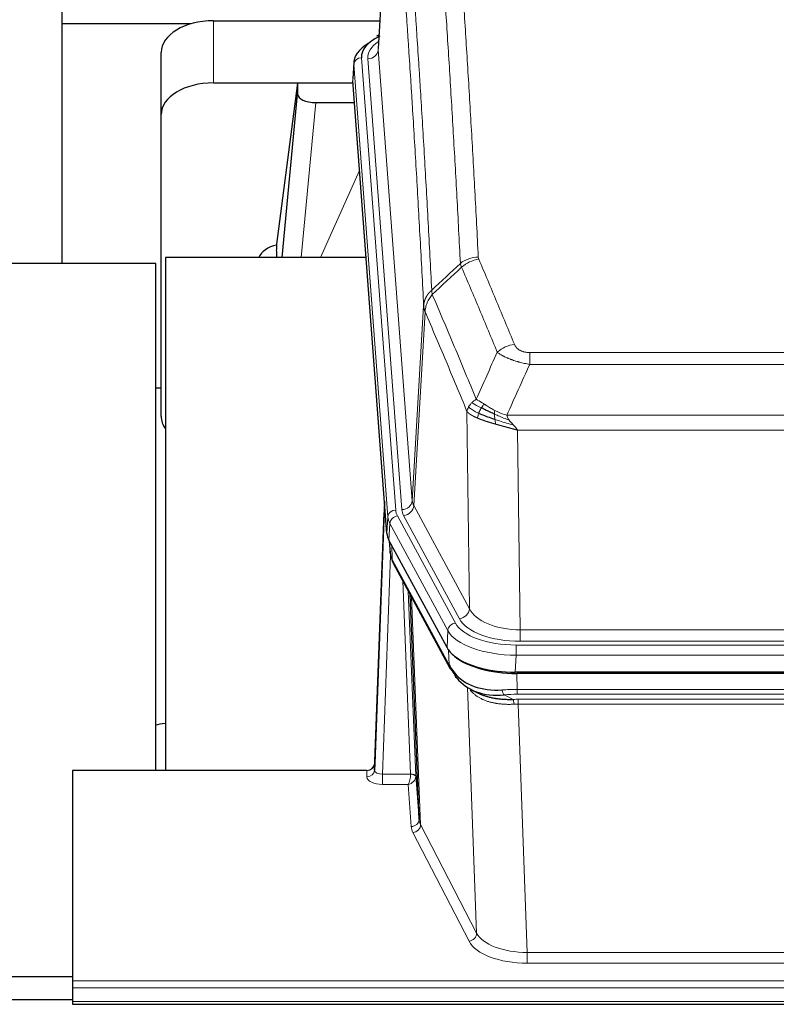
# Model space of a CAD drawing. Header units: inches. Extents: x 0 to 29700, y -16 to 21000.
# Tile 108 of 256: x 3254 to 3544, y 17802 to 18180. Entities that reach past the tile are written whole.
import ezdxf

# ---------------------------------------------------------------- set-up
doc = ezdxf.new("R2010")
doc.units = ezdxf.units.IN
doc.layers.add('1', color=7, linetype='Continuous', true_color=0xffffff)

msp = doc.modelspace()

# ---------------------------------------------------------------- linework, layer by layer
at = {"layer": '1', "color": 2, "linetype": 'Continuous', "lineweight": 25}
for p, q in [((3396.384, 18255.389), (3391.133, 18168.753)), ((3269.901, 18234.401), (3269.901, 18178.147)), ((3327.955, 18179.352), (3391.777, 18179.352)), ((3269.901, 18178.147), (3269.901, 18086.336)), ((3319.328, 18178.147), (3269.901, 18178.147)), ((3391.445, 18173.896), (3390.501, 18173.46)), ((3307.955, 18143.376), (3307.955, 18167.178)), ((3381.754, 18163.402), (3381.373, 18157.12)), ((3394.497, 17982.883), (3381.379, 18156.337)), ((3327.955, 18155.55), (3381.441, 18155.55)), ((3360.265, 18155.46), (3352.217, 18093.675)), ((3381.449, 18155.46), (3360.265, 18155.46)), ((3360.265, 18155.46), (3360.265, 18151.229)), ((3354.354, 18088.573), (3360.265, 18151.229)), ((3367.239, 18148.009), (3382.009, 18148.009)), ((3307.955, 18027.722), (3307.955, 18143.376)), ((3352.216, 18093.668), (3352.217, 18093.675)), ((3352.216, 18093.668), (3352.216, 18091.483)), ((3386.505, 18088.573), (3309.561, 18088.573)), ((3309.561, 18088.573), (3309.561, 17892.005)), ((3305.898, 18086.335), (3248.9, 18086.335)), ((3305.898, 17892.005), (3305.898, 18086.335)), ((3307.991, 18038.494), (3305.925, 18038.494)), ((3393.561, 17995.264), (3389.803, 17894.626)), ((3389.792, 17892.089), (3393.48, 17990.871)), ((3417.536, 17939.091), (3395.282, 17980.306)), ((3395.409, 17980.069), (3395.773, 17975.267)), ((3395.766, 17975.38), (3395.595, 17979.724)), ((3395.766, 17975.38), (3395.773, 17975.267)), ((3396.91, 17971.471), (3418.658, 17931.196)), ((3406.817, 17873.26), (3403.389, 17959.471)), ((3660.105, 17929.653), (3443.698, 17929.653)), ((3659.513, 17929.171), (3444.29, 17929.171)), ((3426.799, 17923.019), (3429.542, 17921.633)), ((3273.901, 17892.004), (3273.901, 17811.369)), ((3386.804, 17892.004), (3273.901, 17892.004)), ((3389.803, 17894.626), (3389.792, 17892.089)), ((3405.588, 17889.878), (3406.817, 17873.26)), ((2959.898, 17812.98), (3273.898, 17812.98)), ((3273.901, 17811.369), (3273.901, 17808.635)), ((3273.901, 17808.635), (3273.901, 17803.387)), ((3273.917, 17804.063), (2959.401, 17804.063)), ((3273.901, 17803.387), (3273.901, 17802.372)), ((3273.901, 17802.372), (3830.901, 17802.372))]:
    msp.add_line(p, q, dxfattribs=at)
at = {"layer": '1', "color": 110, "linetype": 'Continuous', "lineweight": 13}
for p, q in [((3396.385, 18254.767), (3391.138, 18168.178)), ((3327.955, 18155.55), (3327.955, 18179.352)), ((3391.138, 18168.178), (3404.204, 17995.405)), ((3384.754, 18165.186), (3397.865, 17991.826)), ((3387.146, 18164.751), (3400.212, 17991.978)), ((3381.76, 18162.616), (3381.379, 18156.337)), ((3394.871, 17989.256), (3381.76, 18162.616)), ((3367.239, 18148.009), (3361.632, 18088.573)), ((3369.043, 18088.573), (3383.984, 18121.888)), ((3404.204, 17995.405), (3408.581, 18070.081)), ((3409.137, 18067.747), (3404.785, 17993.495)), ((3449.23, 18052.2), (3654.573, 18052.2)), ((3449.23, 18047.637), (3449.23, 18052.2)), ((3654.573, 18047.637), (3449.23, 18047.637)), ((3426.137, 17953.952), (3425.179, 18029.603)), ((3440.499, 18028.157), (3663.304, 18028.157)), ((3659.191, 18022.413), (3444.611, 18022.413)), ((3444.611, 18022.413), (3445.58, 17945.917)), ((3404.785, 17993.495), (3426.137, 17953.952)), ((3394.497, 17982.883), (3394.871, 17989.256)), ((3395.655, 17986.678), (3395.282, 17980.306)), ((3417.829, 17945.613), (3395.655, 17986.678)), ((3398.562, 17989.535), (3420.736, 17948.469)), ((3422.261, 17950.144), (3400.909, 17989.687)), ((3395.412, 17980.064), (3395.766, 17975.38)), ((3396.333, 17978.359), (3396.551, 17972.801)), ((3395.916, 17974.409), (3392.785, 17890.557)), ((3396.551, 17972.801), (3418.299, 17932.526)), ((3403.591, 17890.644), (3400.569, 17964.696)), ((3402.696, 17960.756), (3405.588, 17889.878)), ((3403.935, 17958.461), (3407.403, 17871.25)), ((3417.536, 17939.091), (3417.829, 17945.613)), ((3445.58, 17941.503), (3445.58, 17945.917)), ((3445.58, 17945.917), (3658.223, 17945.917)), ((3658.223, 17941.503), (3445.58, 17941.503)), ((3418.299, 17932.526), (3418.122, 17938.161)), ((3443.991, 17940.08), (3659.811, 17940.08)), ((3443.991, 17936.174), (3443.991, 17940.08)), ((3443.991, 17936.174), (3443.698, 17929.653)), ((3659.811, 17936.174), (3443.991, 17936.174)), ((3444.29, 17929.171), (3444.481, 17923.08)), ((3428.888, 17829.635), (3425.452, 17923.775)), ((3444.481, 17921.215), (3444.481, 17923.08)), ((3444.481, 17923.08), (3659.322, 17923.08)), ((3439.456, 17920.986), (3442.91, 17919.241)), ((3659.322, 17921.215), (3444.481, 17921.215)), ((3444.823, 17917.407), (3444.823, 17919.272)), ((3444.823, 17919.272), (3658.98, 17919.272)), ((3444.823, 17917.407), (3448.296, 17822.231)), ((3658.98, 17917.407), (3444.823, 17917.407)), ((3386.794, 17889.556), (3386.804, 17892.004)), ((3392.785, 17890.557), (3403.59, 17890.557)), ((3392.785, 17890.557), (3392.785, 17886.642)), ((3392.785, 17886.642), (3402.627, 17886.642)), ((3403.821, 17870.494), (3402.627, 17886.642)), ((3407.403, 17871.25), (3428.888, 17829.635)), ((3425.979, 17826.572), (3404.494, 17868.187)), ((3448.296, 17822.231), (3448.296, 17818.13)), ((3448.296, 17822.231), (3655.506, 17822.231)), ((3655.506, 17818.13), (3448.296, 17818.13)), ((3273.901, 17811.369), (3830.901, 17811.369)), ((3273.901, 17808.635), (3830.901, 17808.635)), ((3273.901, 17803.387), (3830.901, 17803.387))]:
    msp.add_line(p, q, dxfattribs=at)
at = {"layer": '1', "color": 2, "linetype": 'Continuous', "lineweight": 25}
for centre, major_axis, ratio, start_param, end_param in [((3327.955, 18167.178), (-20, 0), 0.608706, 4.712389, 6.2831853), ((3408.773, 18165.56), (-24.034, 0.016), 0.461198, 5.4992389, 6.318352), ((3391.759, 18170.736), (1.258, -2.724), 0.6272114, 2.6666598, 3.1415983), ((3408.773, 18162.899), (-27.03, 0.194), 0.4633579, 5.618257, 6.3212481), ((3327.955, 18143.376), (-20, 0), 0.608706, 4.712389, 6.2831853), ((3367.292, 18151.254), (7.027, 0.031), 0.4617281, 3.1395348, 4.7027345), ((3355.096, 18086.494), (-10.208, 0), 0.7029015, 4.9983373, 5.9892938), ((3355.096, 17895.099), (-10.152, 515.138), 0.0020796, 5.097366, 5.10347), ((3327.955, 18027.722), (-20, 0), 0.608706, 0, 0.4035719), ((3421.517, 17983.322), (27.037, 0.006), 0.4611335, 3.1763491, 3.3855005), ((3423.561, 17955.592), (-27.174, 22.247), 0.2659535, 0.2482951, 0.2802753), ((3422.41, 17984.868), (26.161, 11.46), 0.4493681, 3.0159633, 3.1613144), ((3400.264, 17973.692), (3.584, 1.776), 0.8816114, 2.7716102, 3.1419462), ((3443.756, 17942.137), (27.023, 0.034), 0.4619935, 3.3853572, 3.670307), ((3443.756, 17942.137), (27.023, 0.034), 0.4619935, 3.670307, 4.7096668), ((3444.315, 17941.646), (27.01, 0.015), 0.4618579, 3.6271853, 4.7111791), ((3445.13, 17915.646), (-27.355, 20.182), 0.1876908, 0.3765826, 0.5974134), ((3422.177, 17933.096), (3.52, 1.9), 0.8606628, 3.1415888, 3.5094104), ((3442.434, 17912.784), (-23.434, 19.972), 0.1471226, 0.3626514, 0.5834823), ((3423.954, 17930.414), (3.195, 2.407), 0.6715965, 2.6043549, 3.391291), ((3444.227, 17944.464), (25.329, 12.681), 0.6929209, 3.2824386, 4.1662755), ((3444.227, 17944.464), (23.359, 16.381), 0.7286412, 3.1732971, 4.057134), ((3422.055, 17922.924), (-3.388, -2.127), 0.8041825, 3.1410453, 3.3164277), ((3386.805, 17894.717), (3, 0.002), 0.9042699, 4.7116987, 6.2488686)]:
    msp.add_ellipse(centre, major_axis=major_axis, ratio=ratio, start_param=start_param, end_param=end_param, dxfattribs=at)
at = {"layer": '1', "color": 110, "linetype": 'Continuous', "lineweight": 13}
for centre, major_axis, ratio, start_param, end_param in [((3411.165, 18165.125), (-24.034, 0.016), 0.461198, 5.6862399, 6.318352), ((3387.146, 18168.299), (3.989, 0.302), 0.8864705, 4.6454478, 6.1638843), ((3384.754, 18162.525), (2.991, 0.226), 0.8864705, 1.5038552, 3.0222916), ((3429.534, 18080.452), (-9.987, -0.512), 0.8285973, 4.6699673, 5.4273767), ((3429.722, 18079.66), (-9.188, -3.948), 0.8056434, 4.3791539, 5.1247913), ((3443.383, 18047.198), (-9.245, -3.812), 0.7933159, 4.3962573, 5.1392153), ((3393.48, 17988.718), (0.214, 6.443), 0.0117452, 0.5090713, 1.2305416), ((3400.212, 17995.526), (3.989, 0.302), 0.8864705, 4.6454478, 6.1638843), ((3400.909, 17993.235), (3.52, 1.9), 0.8606628, 4.2773553, 5.7957917), ((3424.23, 17995.916), (20.038, 0.241), 0.4621297, 3.1708089, 3.3799603), ((3396.479, 17990.78), (2.998, -0.112), 0.4302668, 3.1576572, 3.7226285), ((3397.865, 17989.165), (2.991, 0.226), 0.8864705, 1.5038552, 3.0222916), ((3421.883, 17992.216), (24.033, 0.005), 0.4611335, 3.1763491, 3.3855005), ((3424.23, 17992.368), (24.033, 0.005), 0.4611335, 3.1763491, 3.3855005), ((3421.883, 17989.555), (-27.028, 0.171), 0.4605352, 0.0378207, 0.2469722), ((3398.562, 17986.874), (2.64, 1.425), 0.8606628, 1.1357626, 2.6541991), ((3423.561, 17955.592), (-27.538, 20.422), 0.1820481, 0.3394749, 0.3714551), ((3400.43, 17973.371), (3.52, 1.9), 0.8606628, 2.7414655, 3.1415888), ((3422.261, 17953.692), (3.52, 1.9), 0.8606628, 4.2773553, 5.7957917), ((3445.5, 17956.524), (-20.002, 0.126), 0.5302672, 0.2567917, 1.5781041), ((3420.736, 17945.808), (2.64, 1.425), 0.8606628, 1.1357626, 2.6541991), ((3444.043, 17951.177), (24.02, 0.03), 0.4619935, 3.3853572, 4.7096668), ((3445.5, 17952.976), (-24.002, 0.049), 0.477994, 0.2537759, 1.5750883), ((3444.043, 17948.516), (-27.018, 0.111), 0.4567867, 0.246464, 1.5707737), ((3422.177, 17933.096), (3.52, 1.9), 0.8606628, 2.7414655, 3.1415888), ((3445.13, 17915.646), (-27.015, 0.091), 0.2751837, 4.7373543, 4.9581852), ((3439.456, 17924.822), (-0.368, 3.983), 0.2964475, 2.0527062, 2.8396422), ((3445.13, 17911.811), (-23.017, 0.318), 0.4083138, 4.7462544, 4.9670852), ((3445.612, 17909.46), (-24.025, 0.387), 0.4081205, 4.7518285, 4.8316761), ((3442.91, 17915.406), (0.131, -3.998), 0.1099517, 2.0830946, 2.8518059), ((3445.612, 17905.625), (-20.023, 0.877), 0.5868265, 4.777515, 4.8573626), ((3386.794, 17892.18), (-3, 0.013), 0.8746179, 1.5745081, 3.1116779), ((3392.797, 17892.18), (3.004, 0.138), 0.5390598, 3.1127167, 4.683513), ((3392.797, 17889.556), (6.003, 0.008), 0.4854373, 3.1388974, 4.7096937), ((3402.627, 17889.266), (0.506, 2.997), 0.2740591, 3.694004, 5.2037138), ((3402.627, 17889.266), (2.669, 1.608), 0.8008031, 4.262859, 5.7725688), ((3402.591, 17890.613), (-1.001, 0.011), 0.9036684, 3.0924533, 3.1882188), ((3403.59, 17889.696), (1.996, -0.13), 0.4297663, 0.0674602, 1.5988341), ((3403.591, 17889.783), (1.998, 0.082), 0.4302193, 0.0160628, 1.553239), ((3402.591, 17889.751), (2.996, 0.15), 0.8842153, 6.1784612, 6.2742266), ((3403.821, 17873.117), (-2.992, -0.221), 0.8740585, 1.5062672, 3.1117425), ((3426.82, 17873.515), (-20.016, 0.121), 0.4848834, 0.0387668, 0.248091), ((3426.82, 17870.891), (-23.014, 0.002), 0.4845187, 0.0358431, 0.2451673), ((3404.494, 17870.81), (-2.666, -1.376), 0.8484453, 1.1579292, 2.76165), ((3425.979, 17829.196), (-2.666, -1.376), 0.8484453, 1.1579292, 2.76165), ((3448.303, 17831.905), (-20.013, 0.104), 0.483363, 0.2476114, 1.5729934), ((3448.303, 17829.281), (23.012, 0.004), 0.4845836, 3.3866449, 4.7120269)]:
    msp.add_ellipse(centre, major_axis=major_axis, ratio=ratio, start_param=start_param, end_param=end_param, dxfattribs=at)
for points, knots in [([(3417.576, 18271.393), (3418.133, 18264.773), (3419.234, 18251.283), (3420.842, 18230.298), (3421.884, 18215.809), (3422.655, 18204.755), (3423.037, 18199.181), (3423.415, 18193.536), (3423.667, 18189.758), (3423.792, 18187.86), (3424.415, 18178.336), (3424.907, 18170.594), (3425.632, 18158.799), (3425.872, 18154.838), (3426.348, 18146.855), (3426.584, 18142.834), (3427.286, 18130.681), (3428.206, 18114.239), (3429.097, 18097.32), (3429.534, 18088.741)], [0, 0, 0, 0, 0.125, 0.25, 0.375, 0.375, 0.4375, 0.46875, 0.46875, 0.5, 0.5, 0.625, 0.625, 0.6875, 0.6875, 0.75, 0.75, 0.875, 1, 1, 1, 1]), ([(3422.667, 18086.365), (3422.228, 18094.934), (3421.337, 18111.832), (3420.415, 18128.255), (3419.712, 18140.394), (3419.476, 18144.41), (3418.999, 18152.383), (3418.759, 18156.34), (3418.033, 18168.122), (3417.541, 18175.854), (3416.917, 18185.368), (3416.791, 18187.262), (3416.54, 18191.037), (3416.161, 18196.674), (3415.778, 18202.242), (3415.006, 18213.284), (3413.963, 18227.756), (3412.353, 18248.716), (3411.251, 18262.191), (3410.693, 18268.804)], [0, 0, 0, 0, 0.125, 0.25, 0.25, 0.3125, 0.3125, 0.375, 0.375, 0.5, 0.5, 0.53125, 0.53125, 0.5625, 0.625, 0.625, 0.75, 0.875, 1, 1, 1, 1]), ([(3399.441, 18261.383), (3400.012, 18254.692), (3401.14, 18241.049), (3402.785, 18219.808), (3403.851, 18205.129), (3404.64, 18193.925), (3405.031, 18188.275), (3405.483, 18181.598), (3405.675, 18178.718), (3405.803, 18176.794), (3405.867, 18175.83), (3406.186, 18171), (3406.565, 18165.157), (3407.003, 18158.256), (3407.19, 18155.281), (3407.314, 18153.294), (3407.376, 18152.299), (3407.932, 18143.321), (3408.905, 18127.113), (3410.316, 18102.061), (3411.224, 18084.865), (3411.67, 18076.143)], [0, 0, 0, 0, 0.125, 0.25, 0.375, 0.375, 0.4375, 0.46875, 0.484375, 0.484375, 0.5, 0.5, 0.5625, 0.59375, 0.609375, 0.609375, 0.625, 0.625, 0.75, 0.875, 1, 1, 1, 1]), ([(3408.581, 18070.081), (3408.136, 18078.775), (3407.23, 18095.917), (3405.823, 18120.891), (3404.853, 18137.049), (3404.298, 18146), (3404.237, 18146.992), (3404.113, 18148.973), (3403.927, 18151.939), (3403.49, 18158.819), (3403.112, 18164.644), (3402.794, 18169.46), (3402.73, 18170.421), (3402.602, 18172.339), (3402.41, 18175.211), (3401.96, 18181.868), (3401.57, 18187.502), (3400.784, 18198.672), (3399.72, 18213.309), (3398.08, 18234.49), (3396.955, 18248.094), (3396.385, 18254.767)], [0, 0, 0, 0, 0.125, 0.25, 0.375, 0.375, 0.390625, 0.390625, 0.40625, 0.4375, 0.5, 0.5, 0.515625, 0.515625, 0.53125, 0.5625, 0.625, 0.625, 0.75, 0.875, 1, 1, 1, 1]), ([(3429.722, 18087.946), (3429.666, 18088.077), (3429.622, 18088.209), (3429.56, 18088.474), (3429.541, 18088.607), (3429.534, 18088.741)], [0, 0, 0, 0, 0.5, 0.5, 1, 1, 1, 1]), ([(3429.722, 18087.946), (3432.007, 18082.606), (3434.289, 18077.219), (3437.704, 18069.071), (3438.841, 18066.343), (3441.114, 18060.866), (3442.249, 18058.116), (3443.383, 18055.354)], [0, 0, 0, 0, 0.5, 0.5, 0.75, 0.75, 1, 1, 1, 1]), ([(3436.803, 18052.297), (3435.668, 18055.055), (3434.531, 18057.803), (3432.256, 18063.276), (3431.117, 18066.001), (3427.698, 18074.142), (3425.414, 18079.523), (3423.125, 18084.86)], [0, 0, 0, 0, 0.25, 0.25, 0.5, 0.5, 1, 1, 1, 1]), ([(3408.581, 18070.081), (3408.581, 18070.096), (3408.583, 18070.126), (3408.586, 18070.171), (3408.59, 18070.216), (3408.593, 18070.26), (3408.597, 18070.305), (3408.601, 18070.35), (3408.605, 18070.395), (3408.61, 18070.439), (3408.615, 18070.484), (3408.62, 18070.529), (3408.625, 18070.574), (3408.631, 18070.618), (3408.637, 18070.663), (3408.643, 18070.708), (3408.649, 18070.752), (3408.656, 18070.797), (3408.663, 18070.841), (3408.67, 18070.886), (3408.677, 18070.93), (3408.685, 18070.975), (3408.693, 18071.019), (3408.701, 18071.064), (3408.709, 18071.108), (3408.718, 18071.152), (3408.727, 18071.197), (3408.736, 18071.241), (3408.745, 18071.285), (3408.755, 18071.329), (3408.765, 18071.373), (3408.775, 18071.417), (3408.785, 18071.462), (3408.796, 18071.506), (3408.807, 18071.55), (3408.818, 18071.593), (3408.829, 18071.637), (3408.841, 18071.681), (3408.853, 18071.725), (3408.865, 18071.769), (3408.877, 18071.812), (3408.89, 18071.856), (3408.903, 18071.9), (3408.916, 18071.943), (3408.929, 18071.987), (3408.943, 18072.03), (3408.956, 18072.073), (3408.971, 18072.117), (3408.985, 18072.16), (3408.999, 18072.203), (3409.014, 18072.246), (3409.029, 18072.289), (3409.045, 18072.332), (3409.06, 18072.375), (3409.076, 18072.418), (3409.092, 18072.461), (3409.108, 18072.504), (3409.125, 18072.546), (3409.142, 18072.589), (3409.159, 18072.632), (3409.176, 18072.674), (3409.193, 18072.716), (3409.211, 18072.759), (3409.229, 18072.801), (3409.247, 18072.843), (3409.266, 18072.885), (3409.284, 18072.927), (3409.303, 18072.969), (3409.322, 18073.011), (3409.342, 18073.053), (3409.361, 18073.095), (3409.381, 18073.136), (3409.401, 18073.178), (3409.421, 18073.219), (3409.442, 18073.261), (3409.463, 18073.302), (3409.49, 18073.355), (3409.524, 18073.42), (3409.565, 18073.497), (3409.606, 18073.574), (3409.649, 18073.65), (3409.692, 18073.726), (3409.736, 18073.801), (3409.781, 18073.876), (3409.826, 18073.951), (3409.873, 18074.026), (3409.92, 18074.1), (3409.968, 18074.174), (3410.016, 18074.248), (3410.066, 18074.321), (3410.116, 18074.394), (3410.167, 18074.466), (3410.219, 18074.538), (3410.271, 18074.61), (3410.324, 18074.681), (3410.378, 18074.752), (3410.433, 18074.823), (3410.488, 18074.893), (3410.544, 18074.963), (3410.601, 18075.032), (3410.658, 18075.101), (3410.717, 18075.17), (3410.775, 18075.238), (3410.835, 18075.305), (3410.895, 18075.373), (3410.956, 18075.439), (3411.018, 18075.506), (3411.08, 18075.572), (3411.143, 18075.637), (3411.207, 18075.702), (3411.271, 18075.766), (3411.336, 18075.83), (3411.401, 18075.894), (3411.468, 18075.957), (3411.534, 18076.019), (3411.602, 18076.081), (3411.647, 18076.122), (3411.67, 18076.143)], [0, 0, 0, 0, 0.0066687, 0.0133374, 0.0200061, 0.0266746, 0.0333432, 0.0400116, 0.0466801, 0.0533484, 0.0600168, 0.066685, 0.0733532, 0.0800214, 0.0866895, 0.0933575, 0.1000255, 0.1066935, 0.1133614, 0.1200292, 0.126697, 0.1333647, 0.1400324, 0.1467001, 0.1533676, 0.1600352, 0.1667026, 0.1733701, 0.1800374, 0.1867047, 0.193372, 0.2000392, 0.2067064, 0.2133735, 0.2200405, 0.2267075, 0.2333745, 0.2400414, 0.2467082, 0.253375, 0.2600418, 0.2667085, 0.2733751, 0.2800417, 0.2867082, 0.2933747, 0.3000412, 0.3067075, 0.3133739, 0.3200401, 0.3267064, 0.3333725, 0.3400387, 0.3467047, 0.3533708, 0.3600367, 0.3667026, 0.3733685, 0.3800343, 0.3867001, 0.3933658, 0.4000315, 0.4066971, 0.4133626, 0.4200281, 0.4266936, 0.433359, 0.4400243, 0.4466896, 0.4533549, 0.4600201, 0.4666852, 0.4733503, 0.4800154, 0.4866804, 0.4933453, 0.5000102, 0.5125098, 0.5250093, 0.5375088, 0.5500082, 0.5625077, 0.5750071, 0.5875066, 0.600006, 0.6125054, 0.6250049, 0.6375043, 0.6500037, 0.6625032, 0.6750026, 0.6875021, 0.7000016, 0.7125011, 0.7250006, 0.7375001, 0.7499997, 0.7624993, 0.7749989, 0.7874985, 0.7999982, 0.812498, 0.8249977, 0.8374975, 0.8499974, 0.8624973, 0.8749972, 0.8874972, 0.8999973, 0.9124974, 0.9249976, 0.9374978, 0.9499981, 0.9624985, 0.9749989, 0.9874994, 1, 1, 1, 1]), ([(3409.137, 18067.747), (3409.158, 18068.331), (3409.236, 18068.918), (3409.499, 18070.085), (3409.685, 18070.664), (3410.157, 18071.796), (3410.442, 18072.348), (3411.101, 18073.412), (3411.473, 18073.923), (3411.882, 18074.406)], [0, 0, 0, 0, 0.25, 0.25, 0.5, 0.5, 0.75, 0.75, 1, 1, 1, 1]), ([(3411.882, 18074.406), (3411.807, 18074.7), (3411.764, 18075.002), (3411.706, 18075.592), (3411.691, 18075.879), (3411.67, 18076.143)], [0, 0, 0, 0, 0.5, 0.5, 1, 1, 1, 1]), ([(3411.882, 18074.406), (3414.704, 18067.85), (3417.52, 18061.226), (3421.733, 18051.187), (3423.136, 18047.823), (3425.939, 18041.061), (3427.338, 18037.664), (3428.736, 18034.249)], [0, 0, 0, 0, 0.5, 0.5, 0.75, 0.75, 1, 1, 1, 1]), ([(3409.137, 18067.747), (3409.132, 18067.76), (3409.122, 18067.785), (3409.107, 18067.823), (3409.091, 18067.862), (3409.076, 18067.902), (3409.061, 18067.942), (3409.045, 18067.982), (3409.03, 18068.024), (3409.015, 18068.065), (3408.999, 18068.108), (3408.984, 18068.151), (3408.968, 18068.195), (3408.953, 18068.239), (3408.938, 18068.284), (3408.923, 18068.33), (3408.908, 18068.376), (3408.893, 18068.423), (3408.878, 18068.47), (3408.863, 18068.519), (3408.848, 18068.567), (3408.834, 18068.617), (3408.82, 18068.667), (3408.806, 18068.717), (3408.792, 18068.768), (3408.778, 18068.82), (3408.765, 18068.873), (3408.744, 18068.957), (3408.718, 18069.069), (3408.69, 18069.206), (3408.666, 18069.333), (3408.647, 18069.451), (3408.631, 18069.558), (3408.618, 18069.655), (3408.608, 18069.742), (3408.6, 18069.819), (3408.594, 18069.886), (3408.589, 18069.943), (3408.586, 18069.99), (3408.584, 18070.027), (3408.582, 18070.054), (3408.581, 18070.071), (3408.581, 18070.079), (3408.581, 18070.081)], [0, 0, 0, 0, 0.0155037, 0.0313049, 0.0474035, 0.0637997, 0.0804935, 0.097485, 0.1147743, 0.1323613, 0.1502462, 0.1684289, 0.1869096, 0.2056883, 0.224765, 0.2441397, 0.2638126, 0.2837835, 0.3040527, 0.32462, 0.3454856, 0.3666494, 0.3881116, 0.409872, 0.4319308, 0.454288, 0.4769435, 0.4998975, 0.5635611, 0.6228928, 0.6778927, 0.7285606, 0.7748966, 0.8169007, 0.8545729, 0.8879131, 0.9169214, 0.9415977, 0.9619421, 0.9779545, 0.989635, 0.9969835, 1, 1, 1, 1]), ([(3425.179, 18029.603), (3423.849, 18032.844), (3422.516, 18036.069), (3419.849, 18042.489), (3418.513, 18045.683), (3414.502, 18055.22), (3411.823, 18061.515), (3409.137, 18067.747)], [0, 0, 0, 0, 0.25, 0.25, 0.5, 0.5, 1, 1, 1, 1]), ([(3449.23, 18052.2), (3449.047, 18052.2), (3448.865, 18052.205), (3448.501, 18052.223), (3448.321, 18052.237), (3447.966, 18052.276), (3447.79, 18052.3), (3447.444, 18052.358), (3447.273, 18052.393), (3447.062, 18052.443), (3447.02, 18052.453), (3446.936, 18052.474), (3446.812, 18052.507), (3446.69, 18052.543), (3446.452, 18052.618), (3446.144, 18052.727), (3445.857, 18052.854), (3445.683, 18052.939), (3445.649, 18052.956), (3445.581, 18052.991), (3445.547, 18053.009), (3445.447, 18053.064), (3445.382, 18053.101), (3445.193, 18053.214), (3445.074, 18053.292), (3444.847, 18053.455), (3444.74, 18053.538), (3444.537, 18053.711), (3444.441, 18053.8), (3444.328, 18053.914), (3444.306, 18053.937), (3444.262, 18053.983), (3444.241, 18054.007), (3444.177, 18054.076), (3444.136, 18054.123), (3444.017, 18054.265), (3443.944, 18054.361), (3443.807, 18054.554), (3443.743, 18054.652), (3443.567, 18054.948), (3443.467, 18055.15), (3443.383, 18055.354)], [0, 0, 0, 0, 0.0625, 0.0625, 0.125, 0.125, 0.1875, 0.1875, 0.25, 0.25, 0.265625, 0.265625, 0.28125, 0.3125, 0.3125, 0.375, 0.4375, 0.4375, 0.453125, 0.453125, 0.46875, 0.46875, 0.5, 0.5, 0.5625, 0.5625, 0.625, 0.625, 0.6875, 0.6875, 0.703125, 0.703125, 0.71875, 0.71875, 0.75, 0.75, 0.8125, 0.8125, 0.875, 0.875, 1, 1, 1, 1]), ([(3449.23, 18047.637), (3448.895, 18047.697), (3448.562, 18047.761), (3447.899, 18047.894), (3447.571, 18047.964), (3446.595, 18048.181), (3445.957, 18048.337), (3445.254, 18048.526), (3445.177, 18048.547), (3445.021, 18048.59), (3444.944, 18048.611), (3444.712, 18048.676), (3444.559, 18048.72), (3444.105, 18048.854), (3443.51, 18049.037), (3442.937, 18049.228), (3442.516, 18049.375), (3442.307, 18049.45), (3442.102, 18049.525), (3441.966, 18049.576), (3441.898, 18049.602), (3441.292, 18049.832), (3440.784, 18050.042), (3440.065, 18050.366), (3439.832, 18050.475), (3439.494, 18050.641), (3439.383, 18050.696), (3439.165, 18050.808), (3439.057, 18050.865), (3438.53, 18051.147), (3438.142, 18051.374), (3437.427, 18051.833), (3437.1, 18052.064), (3436.803, 18052.297)], [0, 0, 0, 0, 0.0625, 0.0625, 0.125, 0.125, 0.25, 0.25, 0.265625, 0.265625, 0.28125, 0.28125, 0.3125, 0.3125, 0.375, 0.4375, 0.4375, 0.46875, 0.484375, 0.484375, 0.5, 0.5, 0.625, 0.625, 0.6875, 0.6875, 0.71875, 0.71875, 0.75, 0.75, 0.875, 0.875, 1, 1, 1, 1]), ([(3425.179, 18029.603), (3425.237, 18029.889), (3425.319, 18030.176), (3425.532, 18030.749), (3425.663, 18031.034), (3425.818, 18031.316)], [0, 0, 0, 0, 0.5, 0.5, 1, 1, 1, 1]), ([(3425.818, 18031.316), (3425.975, 18031.591), (3426.155, 18031.863), (3426.559, 18032.394), (3426.784, 18032.653), (3427.029, 18032.904)], [0, 0, 0, 0, 0.5, 0.5, 1, 1, 1, 1]), ([(3429.701, 18028.9), (3429.266, 18029.104), (3428.856, 18029.308), (3427.327, 18030.123), (3426.431, 18030.732), (3425.818, 18031.316)], [0, 0, 0, 0, 0.25, 0.25, 1, 1, 1, 1]), ([(3427.029, 18032.904), (3427.275, 18033.148), (3427.541, 18033.384), (3428.111, 18033.833), (3428.415, 18034.047), (3428.736, 18034.249)], [0, 0, 0, 0, 0.5, 0.5, 1, 1, 1, 1]), ([(3430.687, 18030.973), (3430.316, 18031.161), (3429.959, 18031.343), (3428.598, 18032.049), (3427.727, 18032.521), (3427.029, 18032.904)], [0, 0, 0, 0, 0.25, 0.25, 1, 1, 1, 1]), ([(3431.911, 18032.353), (3431.612, 18032.547), (3431.322, 18032.735), (3430.195, 18033.456), (3429.429, 18033.921), (3428.736, 18034.249)], [0, 0, 0, 0, 0.25, 0.25, 1, 1, 1, 1]), ([(3430.687, 18030.973), (3430.786, 18031.128), (3430.887, 18031.276), (3431.144, 18031.62), (3431.301, 18031.804), (3431.612, 18032.12), (3431.765, 18032.251), (3431.911, 18032.353)], [0, 0, 0, 0, 0.25, 0.25, 0.625, 0.625, 1, 1, 1, 1]), ([(3435.881, 18029.946), (3435.7, 18030.041), (3435.522, 18030.139), (3434.815, 18030.533), (3434.3, 18030.84), (3433.306, 18031.454), (3432.827, 18031.761), (3432.212, 18032.158), (3432.061, 18032.256), (3431.911, 18032.353)], [0, 0, 0, 0, 0.125, 0.125, 0.5, 0.5, 0.875, 0.875, 1, 1, 1, 1]), ([(3429.211, 18027.054), (3429.2, 18027.059), (3429.176, 18027.069), (3429.141, 18027.084), (3429.106, 18027.099), (3429.07, 18027.114), (3429.034, 18027.13), (3428.997, 18027.146), (3428.96, 18027.162), (3428.923, 18027.178), (3428.885, 18027.194), (3428.847, 18027.211), (3428.809, 18027.228), (3428.77, 18027.245), (3428.731, 18027.263), (3428.691, 18027.28), (3428.652, 18027.298), (3428.612, 18027.316), (3428.571, 18027.334), (3428.53, 18027.353), (3428.489, 18027.372), (3428.448, 18027.391), (3428.406, 18027.41), (3428.365, 18027.429), (3428.322, 18027.449), (3428.28, 18027.469), (3428.237, 18027.489), (3428.194, 18027.51), (3428.151, 18027.53), (3428.108, 18027.551), (3428.064, 18027.572), (3428.02, 18027.594), (3427.976, 18027.615), (3427.932, 18027.637), (3427.887, 18027.659), (3427.843, 18027.682), (3427.798, 18027.705), (3427.753, 18027.728), (3427.708, 18027.751), (3427.663, 18027.774), (3427.617, 18027.798), (3427.572, 18027.822), (3427.526, 18027.846), (3427.48, 18027.871), (3427.434, 18027.895), (3427.388, 18027.92), (3427.342, 18027.946), (3427.296, 18027.971), (3427.25, 18027.997), (3427.204, 18028.023), (3427.158, 18028.049), (3427.112, 18028.076), (3427.065, 18028.103), (3427.019, 18028.13), (3426.973, 18028.157), (3426.927, 18028.185), (3426.881, 18028.213), (3426.834, 18028.241), (3426.788, 18028.27), (3426.742, 18028.298), (3426.696, 18028.327), (3426.651, 18028.357), (3426.605, 18028.386), (3426.559, 18028.416), (3426.514, 18028.446), (3426.469, 18028.477), (3426.423, 18028.508), (3426.378, 18028.539), (3426.334, 18028.57), (3426.289, 18028.601), (3426.245, 18028.633), (3426.2, 18028.665), (3426.157, 18028.698), (3426.113, 18028.731), (3426.069, 18028.764), (3426.026, 18028.797), (3425.984, 18028.83), (3425.941, 18028.864), (3425.899, 18028.898), (3425.857, 18028.933), (3425.815, 18028.968), (3425.774, 18029.003), (3425.734, 18029.038), (3425.693, 18029.074), (3425.653, 18029.109), (3425.614, 18029.146), (3425.575, 18029.182), (3425.536, 18029.219), (3425.498, 18029.256), (3425.46, 18029.293), (3425.423, 18029.331), (3425.387, 18029.369), (3425.351, 18029.407), (3425.315, 18029.446), (3425.28, 18029.485), (3425.246, 18029.524), (3425.212, 18029.563), (3425.19, 18029.59), (3425.179, 18029.603)], [0, 0, 0, 0, 0.0060657, 0.012223, 0.0184718, 0.0248123, 0.0312443, 0.0377679, 0.0443831, 0.0510899, 0.0578883, 0.0647782, 0.0717598, 0.0788329, 0.0859977, 0.093254, 0.1006019, 0.1080414, 0.1155725, 0.1231952, 0.1309095, 0.1387154, 0.1466129, 0.1546019, 0.1626826, 0.1708549, 0.1791188, 0.1874742, 0.1959213, 0.20446, 0.2130903, 0.2218121, 0.2306256, 0.2395307, 0.2485274, 0.2576156, 0.2667955, 0.276067, 0.2854301, 0.2948848, 0.3044311, 0.314069, 0.3237985, 0.3336196, 0.3435324, 0.3535367, 0.3636326, 0.3738202, 0.3840993, 0.3944701, 0.4049324, 0.4154864, 0.426132, 0.4368691, 0.4476979, 0.4586183, 0.4696303, 0.480734, 0.4919292, 0.503216, 0.5145945, 0.5260645, 0.5376262, 0.5492795, 0.5610244, 0.5728609, 0.584789, 0.5968087, 0.60892, 0.621123, 0.6334175, 0.6458037, 0.6582815, 0.6708509, 0.6835119, 0.6962645, 0.7091087, 0.7220445, 0.735072, 0.748191, 0.7614017, 0.774704, 0.7880979, 0.8015834, 0.8151605, 0.8288293, 0.8425896, 0.8564416, 0.8703852, 0.8844204, 0.8985472, 0.9127656, 0.9270756, 0.9414773, 0.9559705, 0.9705554, 0.9852319, 1, 1, 1, 1]), ([(3429.211, 18027.054), (3429.247, 18027.235), (3429.289, 18027.44), (3429.395, 18027.886), (3429.457, 18028.127), (3429.583, 18028.549), (3429.639, 18028.723), (3429.701, 18028.9)], [0, 0, 0, 0, 0.375, 0.375, 0.75, 0.75, 1, 1, 1, 1]), ([(3429.701, 18028.9), (3429.732, 18028.988), (3429.764, 18029.077), (3429.899, 18029.435), (3430.012, 18029.705), (3430.261, 18030.234), (3430.397, 18030.492), (3430.589, 18030.816), (3430.638, 18030.896), (3430.687, 18030.973)], [0, 0, 0, 0, 0.125, 0.125, 0.5, 0.5, 0.875, 0.875, 1, 1, 1, 1]), ([(3435.73, 18028.576), (3435.729, 18028.731), (3435.73, 18028.879), (3435.744, 18029.222), (3435.76, 18029.406), (3435.808, 18029.719), (3435.84, 18029.848), (3435.881, 18029.946)], [0, 0, 0, 0, 0.25, 0.25, 0.625, 0.625, 1, 1, 1, 1]), ([(3441.369, 18026.258), (3439.959, 18026.781), (3438.522, 18027.364), (3436.652, 18028.168), (3436.188, 18028.372), (3435.73, 18028.576)], [0, 0, 0, 0, 0.75, 0.75, 1, 1, 1, 1]), ([(3435.899, 18026.516), (3435.887, 18026.603), (3435.875, 18026.691), (3435.831, 18027.044), (3435.802, 18027.312), (3435.758, 18027.838), (3435.743, 18028.095), (3435.733, 18028.419), (3435.731, 18028.499), (3435.73, 18028.576)], [0, 0, 0, 0, 0.125, 0.125, 0.5, 0.5, 0.875, 0.875, 1, 1, 1, 1]), ([(3440.499, 18028.157), (3439.278, 18028.423), (3438.102, 18028.865), (3436.608, 18029.568), (3436.241, 18029.754), (3435.881, 18029.946)], [0, 0, 0, 0, 0.75, 0.75, 1, 1, 1, 1]), ([(3441.369, 18026.258), (3441.251, 18026.416), (3441.141, 18026.573), (3440.892, 18026.968), (3440.767, 18027.205), (3440.581, 18027.68), (3440.52, 18027.918), (3440.499, 18028.157)], [0, 0, 0, 0, 0.25, 0.25, 0.625, 0.625, 1, 1, 1, 1]), ([(3436.214, 18024.723), (3436.192, 18024.729), (3436.148, 18024.741), (3436.082, 18024.76), (3436.016, 18024.779), (3435.95, 18024.798), (3435.884, 18024.817), (3435.818, 18024.836), (3435.751, 18024.855), (3435.685, 18024.874), (3435.619, 18024.893), (3435.552, 18024.912), (3435.486, 18024.931), (3435.42, 18024.95), (3435.353, 18024.97), (3435.286, 18024.989), (3435.22, 18025.008), (3435.153, 18025.028), (3435.086, 18025.047), (3435.02, 18025.067), (3434.953, 18025.086), (3434.886, 18025.106), (3434.819, 18025.126), (3434.752, 18025.145), (3434.685, 18025.165), (3434.618, 18025.185), (3434.551, 18025.205), (3434.484, 18025.225), (3434.417, 18025.245), (3434.35, 18025.265), (3434.283, 18025.285), (3434.216, 18025.305), (3434.149, 18025.326), (3434.082, 18025.346), (3434.015, 18025.366), (3433.948, 18025.387), (3433.881, 18025.407), (3433.813, 18025.428), (3433.746, 18025.448), (3433.679, 18025.469), (3433.612, 18025.49), (3433.545, 18025.511), (3433.478, 18025.531), (3433.411, 18025.552), (3433.344, 18025.573), (3433.277, 18025.594), (3433.21, 18025.615), (3433.143, 18025.637), (3433.076, 18025.658), (3433.009, 18025.679), (3432.942, 18025.7), (3432.875, 18025.722), (3432.808, 18025.743), (3432.742, 18025.765), (3432.675, 18025.786), (3432.608, 18025.808), (3432.541, 18025.83), (3432.475, 18025.852), (3432.408, 18025.874), (3432.342, 18025.895), (3432.275, 18025.917), (3432.209, 18025.939), (3432.143, 18025.962), (3432.076, 18025.984), (3432.01, 18026.006), (3431.944, 18026.028), (3431.878, 18026.051), (3431.812, 18026.073), (3431.746, 18026.096), (3431.681, 18026.118), (3431.615, 18026.141), (3431.549, 18026.164), (3431.484, 18026.186), (3431.418, 18026.209), (3431.353, 18026.232), (3431.288, 18026.255), (3431.222, 18026.278), (3431.157, 18026.301), (3431.093, 18026.325), (3431.028, 18026.348), (3430.963, 18026.371), (3430.898, 18026.395), (3430.834, 18026.418), (3430.77, 18026.442), (3430.705, 18026.465), (3430.641, 18026.489), (3430.577, 18026.513), (3430.514, 18026.537), (3430.45, 18026.561), (3430.386, 18026.585), (3430.323, 18026.609), (3430.26, 18026.633), (3430.197, 18026.657), (3430.134, 18026.681), (3430.071, 18026.706), (3430.008, 18026.73), (3429.946, 18026.755), (3429.884, 18026.779), (3429.822, 18026.804), (3429.76, 18026.829), (3429.698, 18026.853), (3429.636, 18026.878), (3429.575, 18026.903), (3429.514, 18026.928), (3429.453, 18026.953), (3429.392, 18026.979), (3429.332, 18027.004), (3429.271, 18027.029), (3429.231, 18027.046), (3429.211, 18027.054)], [0, 0, 0, 0, 0.0082024, 0.0164263, 0.0246716, 0.0329384, 0.0412265, 0.0495362, 0.0578672, 0.0662198, 0.0745938, 0.0829892, 0.0914062, 0.0998446, 0.1083045, 0.1167859, 0.1252887, 0.1338131, 0.1423589, 0.1509263, 0.1595151, 0.1681255, 0.1767574, 0.1854108, 0.1940858, 0.2027822, 0.2115002, 0.2202398, 0.2290008, 0.2377835, 0.2465876, 0.2554134, 0.2642606, 0.2731295, 0.2820199, 0.2909319, 0.2998654, 0.3088206, 0.3177973, 0.3267956, 0.3358154, 0.3448569, 0.35392, 0.3630047, 0.3721109, 0.3812388, 0.3903883, 0.3995594, 0.4087522, 0.4179665, 0.4272025, 0.4364601, 0.4457393, 0.4550402, 0.4643627, 0.4737069, 0.4830727, 0.4924601, 0.5018692, 0.5113, 0.5207524, 0.5302265, 0.5397222, 0.5492397, 0.5587788, 0.5683395, 0.577922, 0.5875261, 0.5971519, 0.6067994, 0.6164686, 0.6261595, 0.6358721, 0.6456064, 0.6553624, 0.6651401, 0.6749395, 0.6847606, 0.6946034, 0.704468, 0.7143542, 0.7242622, 0.734192, 0.7441434, 0.7541166, 0.7641115, 0.7741282, 0.7841666, 0.7942268, 0.8043087, 0.8144123, 0.8245377, 0.8346848, 0.8448538, 0.8550444, 0.8652568, 0.875491, 0.885747, 0.8960247, 0.9063242, 0.9166455, 0.9269886, 0.9373534, 0.9477401, 0.9581485, 0.9685787, 0.9790306, 0.9895044, 1, 1, 1, 1]), ([(3436.214, 18024.723), (3436.18, 18024.894), (3436.141, 18025.091), (3436.059, 18025.522), (3436.017, 18025.757), (3435.949, 18026.171), (3435.923, 18026.342), (3435.899, 18026.516)], [0, 0, 0, 0, 0.375, 0.375, 0.75, 0.75, 1, 1, 1, 1]), ([(3443.041, 18024.361), (3441.268, 18024.865), (3439.439, 18025.395), (3437.065, 18026.137), (3436.477, 18026.325), (3435.899, 18026.516)], [0, 0, 0, 0, 0.75, 0.75, 1, 1, 1, 1]), ([(3444.611, 18022.413), (3444.589, 18022.419), (3444.545, 18022.432), (3444.479, 18022.451), (3444.412, 18022.47), (3444.345, 18022.489), (3444.279, 18022.507), (3444.212, 18022.526), (3444.145, 18022.545), (3444.078, 18022.564), (3444.011, 18022.583), (3443.943, 18022.602), (3443.876, 18022.621), (3443.808, 18022.64), (3443.741, 18022.659), (3443.673, 18022.678), (3443.605, 18022.697), (3443.537, 18022.715), (3443.469, 18022.734), (3443.401, 18022.753), (3443.333, 18022.772), (3443.265, 18022.791), (3443.197, 18022.81), (3443.128, 18022.829), (3443.06, 18022.848), (3442.991, 18022.867), (3442.922, 18022.886), (3442.853, 18022.905), (3442.784, 18022.924), (3442.715, 18022.943), (3442.646, 18022.962), (3442.577, 18022.981), (3442.508, 18023), (3442.439, 18023.019), (3442.369, 18023.038), (3442.3, 18023.057), (3442.23, 18023.076), (3442.16, 18023.095), (3442.091, 18023.114), (3442.021, 18023.133), (3441.951, 18023.152), (3441.881, 18023.171), (3441.811, 18023.19), (3441.741, 18023.209), (3441.671, 18023.228), (3441.6, 18023.247), (3441.53, 18023.266), (3441.46, 18023.285), (3441.389, 18023.305), (3441.319, 18023.324), (3441.248, 18023.343), (3441.177, 18023.362), (3441.107, 18023.381), (3441.036, 18023.4), (3440.965, 18023.42), (3440.894, 18023.439), (3440.823, 18023.458), (3440.752, 18023.477), (3440.681, 18023.496), (3440.61, 18023.516), (3440.538, 18023.535), (3440.467, 18023.554), (3440.396, 18023.574), (3440.325, 18023.593), (3440.253, 18023.612), (3440.182, 18023.632), (3440.11, 18023.651), (3440.039, 18023.67), (3439.967, 18023.69), (3439.895, 18023.709), (3439.824, 18023.728), (3439.752, 18023.748), (3439.68, 18023.767), (3439.608, 18023.787), (3439.536, 18023.806), (3439.465, 18023.826), (3439.393, 18023.845), (3439.321, 18023.865), (3439.249, 18023.884), (3439.177, 18023.904), (3439.105, 18023.923), (3439.032, 18023.943), (3438.96, 18023.963), (3438.888, 18023.982), (3438.816, 18024.002), (3438.744, 18024.021), (3438.672, 18024.041), (3438.599, 18024.061), (3438.527, 18024.081), (3438.455, 18024.1), (3438.383, 18024.12), (3438.31, 18024.14), (3438.238, 18024.16), (3438.166, 18024.179), (3438.093, 18024.199), (3438.021, 18024.219), (3437.949, 18024.239), (3437.876, 18024.259), (3437.804, 18024.279), (3437.732, 18024.299), (3437.659, 18024.319), (3437.587, 18024.339), (3437.514, 18024.359), (3437.442, 18024.379), (3437.37, 18024.399), (3437.297, 18024.419), (3437.225, 18024.439), (3437.153, 18024.459), (3437.08, 18024.479), (3437.008, 18024.499), (3436.936, 18024.52), (3436.863, 18024.54), (3436.791, 18024.56), (3436.719, 18024.58), (3436.647, 18024.601), (3436.574, 18024.621), (3436.502, 18024.641), (3436.43, 18024.662), (3436.358, 18024.682), (3436.286, 18024.702), (3436.238, 18024.716), (3436.214, 18024.723)], [0, 0, 0, 0, 0.007775, 0.0155603, 0.0233558, 0.0311618, 0.038978, 0.0468046, 0.0546416, 0.0624889, 0.0703466, 0.0782147, 0.0860931, 0.093982, 0.1018813, 0.109791, 0.1177112, 0.1256417, 0.1335828, 0.1415343, 0.1494962, 0.1574687, 0.1654516, 0.173445, 0.1814489, 0.1894634, 0.1974883, 0.2055238, 0.2135699, 0.2216264, 0.2296936, 0.2377713, 0.2458596, 0.2539585, 0.2620679, 0.270188, 0.2783187, 0.28646, 0.2946119, 0.3027745, 0.3109477, 0.3191316, 0.3273261, 0.3355314, 0.3437472, 0.3519738, 0.3602111, 0.3684591, 0.3767178, 0.3849872, 0.3932673, 0.4015582, 0.4098598, 0.4181722, 0.4264954, 0.4348293, 0.443174, 0.4515295, 0.4598958, 0.4682728, 0.4766607, 0.4850594, 0.493469, 0.5018893, 0.5103206, 0.5187626, 0.5272155, 0.5356793, 0.544154, 0.5526395, 0.561136, 0.5696433, 0.5781615, 0.5866906, 0.5952307, 0.6037817, 0.6123436, 0.6209165, 0.6295003, 0.638095, 0.6467007, 0.6553174, 0.6639451, 0.6725838, 0.6812334, 0.6898941, 0.6985657, 0.7072484, 0.7159421, 0.7246468, 0.7333625, 0.7420893, 0.7508272, 0.759576, 0.768336, 0.777107, 0.7858891, 0.7946823, 0.8034866, 0.812302, 0.8211284, 0.829966, 0.8388147, 0.8476746, 0.8565455, 0.8654276, 0.8743209, 0.8832252, 0.8921408, 0.9010675, 0.9100054, 0.9189544, 0.9279147, 0.9368861, 0.9458688, 0.9548626, 0.9638676, 0.9728839, 0.9819114, 0.9909501, 1, 1, 1, 1]), ([(3443.041, 18024.361), (3442.967, 18024.441), (3442.893, 18024.52), (3442.597, 18024.838), (3442.375, 18025.076), (3441.948, 18025.55), (3441.742, 18025.786), (3441.49, 18026.101), (3441.429, 18026.18), (3441.369, 18026.258)], [0, 0, 0, 0, 0.125, 0.125, 0.5, 0.5, 0.875, 0.875, 1, 1, 1, 1]), ([(3444.611, 18022.413), (3444.459, 18022.662), (3444.283, 18022.908), (3443.9, 18023.397), (3443.693, 18023.64), (3443.335, 18024.042), (3443.188, 18024.202), (3443.041, 18024.361)], [0, 0, 0, 0, 0.375, 0.375, 0.75, 0.75, 1, 1, 1, 1]), ([(3443.229, 17917.378), (3442.74, 17917.358), (3442.256, 17917.345), (3441.296, 17917.336), (3440.821, 17917.34), (3439.879, 17917.366), (3439.412, 17917.388), (3438.486, 17917.452), (3438.028, 17917.495), (3437.347, 17917.574), (3437.12, 17917.603), (3436.783, 17917.651), (3436.671, 17917.668), (3436.448, 17917.702), (3436.337, 17917.72), (3435.785, 17917.813), (3435.354, 17917.898), (3434.51, 17918.089), (3433.686, 17918.301), (3432.9, 17918.556), (3432.134, 17918.832), (3431.76, 17918.981), (3431.351, 17919.161), (3431.306, 17919.181), (3431.215, 17919.222), (3431.17, 17919.242), (3431.036, 17919.304), (3430.77, 17919.43), (3430.512, 17919.561), (3430.007, 17919.828), (3429.685, 17920.015), (3429.068, 17920.405), (3428.774, 17920.609), (3428.214, 17921.03), (3427.947, 17921.249), (3427.569, 17921.588), (3427.447, 17921.702), (3427.269, 17921.877), (3427.21, 17921.935), (3427.095, 17922.054), (3427.039, 17922.113), (3426.79, 17922.38), (3426.609, 17922.591), (3426.441, 17922.805)], [0, 0, 0, 0, 0.0672484, 0.0672484, 0.1344967, 0.1344967, 0.2017451, 0.2017451, 0.2689935, 0.2689935, 0.3026176, 0.3026176, 0.3194297, 0.3194297, 0.3362418, 0.3362418, 0.4034902, 0.4034902, 0.4707386, 0.5379869, 0.5379869, 0.6052353, 0.6052353, 0.6136413, 0.6136413, 0.6220474, 0.6220474, 0.6388595, 0.6724837, 0.6724837, 0.739732, 0.739732, 0.8069804, 0.8069804, 0.8742287, 0.8742287, 0.9078529, 0.9078529, 0.924665, 0.924665, 0.9414771, 0.9414771, 1, 1, 1, 1])]:
    msp.add_open_spline(points, degree=3, knots=knots, dxfattribs=at)
for points in [[(3411.67, 18076.143), (3415.335, 18079.552), (3419.001, 18082.959), (3422.667, 18086.365)], [(3423.125, 18084.86), (3419.377, 18081.376), (3415.629, 18077.892), (3411.882, 18074.406)], [(3423.125, 18084.86), (3423.013, 18085.118), (3422.825, 18085.627), (3422.707, 18086.121), (3422.667, 18086.365)], [(3428.736, 18034.249), (3431.41, 18040.27), (3434.099, 18046.286), (3436.803, 18052.297)], [(3449.23, 18047.637), (3446.302, 18041.15), (3443.392, 18034.657), (3440.499, 18028.157)]]:
    msp.add_open_spline(points, degree=3, dxfattribs=at)
at = {"layer": '1', "color": 2, "linetype": 'Continuous', "lineweight": 25}
for points, knots in [([(3435.899, 18026.516), (3435.61, 18026.611), (3435.324, 18026.707), (3434.19, 18027.094), (3433.367, 18027.389), (3431.802, 18027.987), (3431.06, 18028.29), (3430.142, 18028.696), (3429.919, 18028.798), (3429.701, 18028.9)], [0, 0, 0, 0, 0.125, 0.125, 0.5, 0.5, 0.875, 0.875, 1, 1, 1, 1]), ([(3435.73, 18028.576), (3435.502, 18028.678), (3435.274, 18028.781), (3434.373, 18029.19), (3433.713, 18029.497), (3432.444, 18030.102), (3431.834, 18030.4), (3431.062, 18030.784), (3430.873, 18030.879), (3430.687, 18030.973)], [0, 0, 0, 0, 0.125, 0.125, 0.5, 0.5, 0.875, 0.875, 1, 1, 1, 1]), ([(3429.492, 17921.658), (3429.595, 17921.606), (3429.699, 17921.555), (3429.896, 17921.46), (3429.989, 17921.417), (3430.129, 17921.353), (3430.176, 17921.331), (3430.271, 17921.289), (3430.698, 17921.1), (3431.139, 17920.925), (3431.946, 17920.635), (3432.775, 17920.366), (3433.647, 17920.137), (3434.542, 17919.93), (3435, 17919.836), (3435.587, 17919.732), (3435.705, 17919.711), (3435.942, 17919.672), (3436.062, 17919.653), (3436.421, 17919.598), (3436.661, 17919.564), (3437.386, 17919.471), (3437.874, 17919.419), (3438.858, 17919.335), (3439.354, 17919.303), (3440.355, 17919.256), (3440.86, 17919.242), (3441.878, 17919.23), (3442.392, 17919.232), (3442.91, 17919.241)], [0, 0, 0, 0, 0.0294734, 0.0294734, 0.0550135, 0.0550135, 0.0677836, 0.0677836, 0.0805537, 0.1827144, 0.1827144, 0.2848751, 0.3870358, 0.3870358, 0.4891965, 0.4891965, 0.5147367, 0.5147367, 0.5402769, 0.5402769, 0.5913572, 0.5913572, 0.6935179, 0.6935179, 0.7956786, 0.7956786, 0.8978393, 0.8978393, 1, 1, 1, 1])]:
    msp.add_open_spline(points, degree=3, knots=knots, dxfattribs=at)
for points, degree in [([(3396.68, 17971.916), (3396.79, 17971.694), (3396.91, 17971.471)], 2), ([(3305.692, 17909.503), (3306.932, 17909.721), (3308.176, 17909.923), (3309.423, 17910.11)], 3)]:
    msp.add_open_spline(points, degree=degree, dxfattribs=at)

doc.saveas('drawing.dxf')
